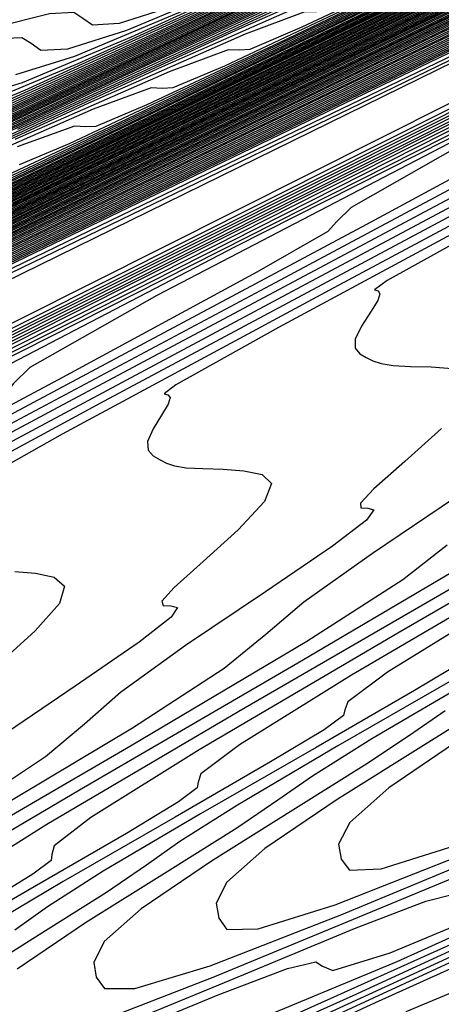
# Model space of a CAD drawing. Extents: x 3249832 to 3255657, y 13789405 to 13793316.
# Tile 113 of 256: x 3255328 to 3255333, y 13790151 to 13790163. Entities that reach past the tile are written whole.
import ezdxf

# ---------------------------------------------------------------- set-up
doc = ezdxf.new("R2010")
doc.units = 0
doc.header["$LTSCALE"] = 100
doc.header["$MEASUREMENT"] = 0
for name, color, linetype in [('GRATIO_CON', 10, 'CONTINUOUS'), ('GRATIO_ICON', 7, 'CONTINUOUS'), ('TARGETS_EAST', 7, 'CONTINUOUS')]:
    doc.layers.add(name, color=color, linetype=linetype)

# ---------------------------------------------------------------- blocks, each defined once
blk = doc.blocks.new('Gratio_032316_contours')
at = {"layer": 'GRATIO_CON', "color": 5, "linetype": 'Continuous', "flags": 128}
for points in [[(3255363.363, 13790177.274), (3255362.851, 13790177.024), (3255359.264, 13790175.292), (3255349.529, 13790170.596), (3255332.074, 13790162.182), (3255311.346, 13790152.19), (3255293.297, 13790143.489)], [(3255363.353, 13790177.294), (3255362.865, 13790177.054), (3255359.442, 13790175.4), (3255350.15, 13790170.918), (3255333.493, 13790162.888), (3255313.732, 13790153.362), (3255296.567, 13790145.088)], [(3255363.344, 13790177.314), (3255362.879, 13790177.085), (3255359.62, 13790175.509), (3255350.771, 13790171.241), (3255334.898, 13790163.588), (3255316.001, 13790154.478), (3255299.443, 13790146.496)], [(3255363.335, 13790177.334), (3255362.894, 13790177.115), (3255359.797, 13790175.618), (3255351.392, 13790171.563), (3255336.302, 13790164.287), (3255318.271, 13790155.595), (3255302.318, 13790147.904)], [(3255363.317, 13790177.374), (3255362.922, 13790177.176), (3255360.153, 13790175.835), (3255352.634, 13790172.207), (3255339.112, 13790165.686), (3255322.809, 13790157.827), (3255308.07, 13790150.721), (3255298.2, 13790145.961)], [(3255363.308, 13790177.394), (3255362.936, 13790177.207), (3255360.331, 13790175.944), (3255353.256, 13790172.529), (3255340.516, 13790166.386), (3255325.078, 13790158.943), (3255310.946, 13790152.129), (3255301.177, 13790147.418)], [(3255363.299, 13790177.413), (3255362.951, 13790177.237), (3255360.508, 13790176.052), (3255353.877, 13790172.851), (3255341.921, 13790167.085), (3255327.347, 13790160.059), (3255313.821, 13790153.537), (3255304.154, 13790148.874)], [(3255363.29, 13790177.429), (3255362.965, 13790177.265), (3255360.686, 13790176.16), (3255354.498, 13790173.172), (3255343.326, 13790167.784), (3255329.617, 13790161.175), (3255316.697, 13790154.945), (3255307.131, 13790150.331), (3255300.429, 13790147.096)], [(3255363.273, 13790177.462), (3255362.995, 13790177.322), (3255361.042, 13790176.375), (3255355.74, 13790173.815), (3255346.135, 13790169.183), (3255334.155, 13790163.407), (3255322.449, 13790157.762), (3255313.085, 13790153.244), (3255305.814, 13790149.734), (3255299.807, 13790146.831)], [(3255363.264, 13790177.479), (3255363.009, 13790177.35), (3255361.22, 13790176.482), (3255356.361, 13790174.137), (3255347.54, 13790169.882), (3255336.424, 13790164.523), (3255325.324, 13790159.17), (3255316.079, 13790154.709), (3255308.645, 13790151.12), (3255302.508, 13790148.154)], [(3255363.256, 13790177.495), (3255363.024, 13790177.378), (3255361.398, 13790176.59), (3255356.983, 13790174.458), (3255348.945, 13790170.582), (3255338.694, 13790165.639), (3255328.2, 13790160.578), (3255319.057, 13790156.167), (3255311.348, 13790152.444), (3255304.777, 13790149.269)], [(3255363.247, 13790177.512), (3255363.039, 13790177.407), (3255361.576, 13790176.697), (3255357.604, 13790174.78), (3255350.349, 13790171.281), (3255340.963, 13790166.755), (3255331.076, 13790161.986), (3255322.036, 13790157.624), (3255314.051, 13790153.768), (3255307.046, 13790150.384), (3255300.985, 13790147.453)], [(3255363.23, 13790177.545), (3255363.068, 13790177.463), (3255361.932, 13790176.912), (3255358.846, 13790175.422), (3255353.159, 13790172.68), (3255345.501, 13790168.987), (3255336.827, 13790164.803), (3255327.992, 13790160.538), (3255319.457, 13790156.416), (3255311.585, 13790152.613), (3255304.709, 13790149.288)], [(3255363.221, 13790177.562), (3255363.083, 13790177.491), (3255362.11, 13790177.02), (3255359.468, 13790175.744), (3255354.564, 13790173.379), (3255347.771, 13790170.103), (3255339.703, 13790166.211), (3255330.97, 13790161.996), (3255322.16, 13790157.741), (3255313.855, 13790153.727), (3255306.57, 13790150.206), (3255300.559, 13790147.298)], [(3255363.213, 13790177.578), (3255363.097, 13790177.52), (3255362.288, 13790177.127), (3255360.089, 13790176.065), (3255355.968, 13790174.078), (3255350.04, 13790171.219), (3255342.579, 13790167.619), (3255333.949, 13790163.453), (3255324.863, 13790159.065), (3255316.124, 13790154.842), (3255308.432, 13790151.123), (3255302.084, 13790148.053)], [(3255363.204, 13790177.595), (3255363.112, 13790177.548), (3255362.465, 13790177.234), (3255360.71, 13790176.387), (3255357.373, 13790174.777), (3255352.309, 13790172.335), (3255345.455, 13790169.027), (3255336.927, 13790164.91), (3255327.566, 13790160.389), (3255318.394, 13790155.956), (3255310.294, 13790152.041), (3255303.61, 13790148.807)], [(3255363.187, 13790177.628), (3255363.141, 13790177.605), (3255362.821, 13790177.449), (3255361.952, 13790177.03), (3255360.182, 13790176.176), (3255356.848, 13790174.567), (3255351.206, 13790171.844), (3255342.883, 13790167.825), (3255332.972, 13790163.037), (3255322.932, 13790158.186), (3255314.018, 13790153.875), (3255306.66, 13790150.317), (3255301.087, 13790147.621)], [(3255363.178, 13790177.644), (3255363.156, 13790177.633), (3255362.999, 13790177.557), (3255362.574, 13790177.351), (3255361.587, 13790176.875), (3255359.117, 13790175.683), (3255354.082, 13790173.252), (3255345.862, 13790169.282), (3255335.675, 13790164.361), (3255325.202, 13790159.3), (3255315.879, 13790154.793), (3255308.186, 13790151.072), (3255302.358, 13790148.252)], [(3255363.17, 13790177.661), (3255350.624, 13790171.601), (3255338.556, 13790165.771), (3255327.446, 13790160.402), (3255317.734, 13790155.707), (3255309.71, 13790151.826), (3255303.628, 13790148.884)], [(3255363.162, 13790177.676), (3255351.325, 13790171.958), (3255339.846, 13790166.413), (3255329.086, 13790161.213), (3255319.409, 13790156.534), (3255311.212, 13790152.57), (3255304.899, 13790149.515)], [(3255363.147, 13790177.706), (3255352.727, 13790172.672), (3255342.426, 13790167.696), (3255332.365, 13790162.834), (3255322.759, 13790158.189), (3255314.216, 13790154.057), (3255307.44, 13790150.778), (3255302.914, 13790148.59)], [(3255363.14, 13790177.72), (3255353.428, 13790173.03), (3255343.717, 13790168.338), (3255334.005, 13790163.644), (3255324.435, 13790159.016), (3255315.718, 13790154.8), (3255308.71, 13790151.41), (3255304.017, 13790149.14)], [(3255363.132, 13790177.735), (3255354.129, 13790173.387), (3255345.007, 13790168.979), (3255335.644, 13790164.454), (3255326.11, 13790159.844), (3255317.22, 13790155.544), (3255309.981, 13790152.041), (3255305.119, 13790149.69)], [(3255363.125, 13790177.75), (3255354.83, 13790173.744), (3255346.297, 13790169.621), (3255337.284, 13790165.265), (3255327.785, 13790160.671), (3255318.723, 13790156.287), (3255311.252, 13790152.673), (3255306.221, 13790150.24), (3255303.255, 13790148.813)], [(3255363.11, 13790177.78), (3255356.233, 13790174.459), (3255348.877, 13790170.904), (3255340.563, 13790166.885), (3255331.135, 13790162.326), (3255321.727, 13790157.774), (3255313.793, 13790153.936), (3255308.425, 13790151.34), (3255305.262, 13790149.818)], [(3255363.102, 13790177.795), (3255356.934, 13790174.816), (3255350.167, 13790171.546), (3255342.203, 13790167.696), (3255332.811, 13790163.153), (3255323.229, 13790158.518), (3255315.063, 13790154.567), (3255309.528, 13790151.89), (3255306.265, 13790150.32), (3255304.527, 13790149.499)], [(3255363.095, 13790177.81), (3255357.635, 13790175.173), (3255351.457, 13790172.188), (3255343.842, 13790168.506), (3255334.486, 13790163.98), (3255324.731, 13790159.261), (3255316.334, 13790155.199), (3255310.63, 13790152.44), (3255307.269, 13790150.822), (3255305.479, 13790149.975)], [(3255363.087, 13790177.825), (3255358.336, 13790175.53), (3255352.747, 13790172.829), (3255345.482, 13790169.317), (3255336.161, 13790164.808), (3255326.233, 13790160.005), (3255317.604, 13790155.83), (3255311.732, 13790152.99), (3255308.272, 13790151.324), (3255306.43, 13790150.452), (3255305.499, 13790150.038)], [(3255363.072, 13790177.855), (3255359.738, 13790176.245), (3255355.327, 13790174.112), (3255348.761, 13790170.937), (3255339.511, 13790166.463), (3255329.237, 13790161.492), (3255320.146, 13790157.093), (3255313.936, 13790154.091), (3255310.278, 13790152.328), (3255308.333, 13790151.406), (3255307.352, 13790150.966), (3255306.95, 13790150.831), (3255306.836, 13790150.865), (3255306.709, 13790150.924), (3255306.252, 13790150.835), (3255305.142, 13790150.414)], [(3255363.065, 13790177.87), (3255360.439, 13790176.602), (3255356.617, 13790174.754), (3255350.401, 13790171.748), (3255341.186, 13790167.29), (3255330.739, 13790162.235), (3255321.416, 13790157.725), (3255315.039, 13790154.641), (3255311.282, 13790152.83), (3255309.284, 13790151.882), (3255308.278, 13790151.43), (3255307.868, 13790151.29), (3255307.753, 13790151.322), (3255307.626, 13790151.379), (3255307.16, 13790151.283), (3255306.021, 13790150.847), (3255304.033, 13790149.966)], [(3255363.057, 13790177.885), (3255361.141, 13790176.959), (3255357.907, 13790175.396), (3255352.04, 13790172.558), (3255342.862, 13790168.117), (3255332.241, 13790162.979), (3255322.687, 13790158.356), (3255316.141, 13790155.191), (3255312.285, 13790153.332), (3255310.236, 13790152.359), (3255309.205, 13790151.895), (3255308.786, 13790151.749), (3255308.671, 13790151.78), (3255308.544, 13790151.835), (3255308.068, 13790151.732), (3255306.901, 13790151.281), (3255304.861, 13790150.374)], [(3255363.05, 13790177.9), (3255361.842, 13790177.316), (3255359.197, 13790176.037), (3255353.68, 13790173.368), (3255344.537, 13790168.945), (3255333.743, 13790163.722), (3255323.957, 13790158.988), (3255317.243, 13790155.741), (3255313.288, 13790153.835), (3255311.187, 13790152.836), (3255310.131, 13790152.359), (3255309.704, 13790152.208), (3255309.589, 13790152.237), (3255309.461, 13790152.29), (3255308.975, 13790152.181), (3255307.781, 13790151.715), (3255305.689, 13790150.783), (3255303.162, 13790149.613)], [(3255363.036, 13790177.929), (3255349.137, 13790171.204), (3255336.466, 13790165.073), (3255326.254, 13790160.133), (3255319.375, 13790156.806), (3255315.286, 13790154.834), (3255313.09, 13790153.789), (3255311.984, 13790153.287), (3255311.54, 13790153.126), (3255311.424, 13790153.152), (3255311.296, 13790153.201), (3255310.791, 13790153.078), (3255309.54, 13790152.583), (3255307.345, 13790151.6), (3255304.691, 13790150.369)], [(3255363.029, 13790177.943), (3255349.501, 13790171.397), (3255337.152, 13790165.422), (3255327.161, 13790160.588), (3255320.369, 13790157.304), (3255316.276, 13790155.33), (3255314.042, 13790154.266), (3255312.911, 13790153.751), (3255312.458, 13790153.585), (3255312.342, 13790153.609), (3255312.213, 13790153.656), (3255311.699, 13790153.527), (3255310.42, 13790153.016), (3255308.173, 13790152.008), (3255305.456, 13790150.748)], [(3255363.023, 13790177.957), (3255349.866, 13790171.591), (3255337.838, 13790165.771), (3255328.067, 13790161.043), (3255321.364, 13790157.801), (3255317.266, 13790155.826), (3255314.993, 13790154.743), (3255313.837, 13790154.215), (3255313.376, 13790154.044), (3255313.26, 13790154.067), (3255313.13, 13790154.111), (3255312.607, 13790153.976), (3255311.3, 13790153.45), (3255309.001, 13790152.417), (3255306.22, 13790151.126), (3255303.649, 13790149.92)], [(3255363.016, 13790177.971), (3255362.776, 13790177.854), (3255361.095, 13790177.041), (3255356.533, 13790174.833), (3255348.31, 13790170.854), (3255338.284, 13790166.003), (3255328.974, 13790161.498), (3255322.358, 13790158.299), (3255318.256, 13790156.321), (3255315.945, 13790155.22), (3255314.764, 13790154.679), (3255314.294, 13790154.503), (3255314.177, 13790154.524), (3255314.048, 13790154.567), (3255313.514, 13790154.424), (3255312.179, 13790153.884), (3255309.829, 13790152.825), (3255306.985, 13790151.504), (3255304.354, 13790150.27)], [(3255363.004, 13790177.999), (3255362.777, 13790177.889), (3255361.195, 13790177.123), (3255356.9, 13790175.044), (3255349.152, 13790171.295), (3255339.67, 13790166.707), (3255330.787, 13790162.409), (3255324.347, 13790159.295), (3255320.235, 13790157.312), (3255317.847, 13790156.173), (3255316.617, 13790155.607), (3255316.13, 13790155.421), (3255316.013, 13790155.439), (3255315.883, 13790155.477), (3255315.33, 13790155.322), (3255313.939, 13790154.752), (3255311.485, 13790153.642), (3255308.514, 13790152.261), (3255305.766, 13790150.971), (3255303.816, 13790150.063)], [(3255362.997, 13790178.013), (3255362.778, 13790177.906), (3255361.244, 13790177.163), (3255357.083, 13790175.149), (3255349.573, 13790171.515), (3255340.363, 13790167.059), (3255331.693, 13790162.864), (3255325.341, 13790159.793), (3255321.225, 13790157.808), (3255318.799, 13790156.65), (3255317.543, 13790156.072), (3255317.048, 13790155.88), (3255316.93, 13790155.896), (3255316.8, 13790155.932), (3255316.238, 13790155.771), (3255314.818, 13790155.185), (3255312.313, 13790154.051), (3255309.279, 13790152.639), (3255306.471, 13790151.322), (3255304.48, 13790150.394)], [(3255362.991, 13790178.027), (3255362.778, 13790177.923), (3255361.294, 13790177.204), (3255357.267, 13790175.255), (3255349.994, 13790171.736), (3255341.055, 13790167.411), (3255332.599, 13790163.32), (3255326.335, 13790160.291), (3255322.215, 13790158.303), (3255319.75, 13790157.126), (3255318.47, 13790156.536), (3255317.966, 13790156.339), (3255317.848, 13790156.354), (3255317.717, 13790156.388), (3255317.146, 13790156.219), (3255315.698, 13790155.619), (3255313.141, 13790154.459), (3255310.043, 13790153.017), (3255307.177, 13790151.672), (3255305.144, 13790150.725)], [(3255362.984, 13790178.041), (3255362.779, 13790177.94), (3255361.344, 13790177.245), (3255357.45, 13790175.36), (3255350.415, 13790171.956), (3255341.748, 13790167.763), (3255333.506, 13790163.775), (3255327.33, 13790160.788), (3255323.205, 13790158.799), (3255320.702, 13790157.603), (3255319.396, 13790157), (3255318.884, 13790156.798), (3255318.766, 13790156.811), (3255318.635, 13790156.843), (3255318.053, 13790156.668), (3255316.578, 13790156.053), (3255313.969, 13790154.868), (3255310.808, 13790153.396), (3255307.883, 13790152.023), (3255305.808, 13790151.056), (3255304.509, 13790150.488)], [(3255362.971, 13790178.069), (3255362.78, 13790177.975), (3255361.443, 13790177.327), (3255357.817, 13790175.571), (3255351.257, 13790172.397), (3255343.134, 13790168.467), (3255335.319, 13790164.686), (3255329.318, 13790161.784), (3255325.184, 13790159.79), (3255322.605, 13790158.557), (3255321.249, 13790157.928), (3255320.72, 13790157.716), (3255320.601, 13790157.726), (3255320.469, 13790157.754), (3255319.869, 13790157.565), (3255318.337, 13790156.921), (3255315.625, 13790155.685), (3255312.337, 13790154.152), (3255309.294, 13790152.724), (3255307.135, 13790151.718), (3255305.786, 13790151.126), (3255304.991, 13790150.854)], [(3255362.965, 13790178.083), (3255362.78, 13790177.992), (3255361.493, 13790177.368), (3255358, 13790175.677), (3255351.678, 13790172.617), (3255343.827, 13790168.819), (3255336.225, 13790165.141), (3255330.313, 13790162.282), (3255326.174, 13790160.286), (3255323.556, 13790159.033), (3255322.176, 13790158.392), (3255321.638, 13790158.176), (3255321.519, 13790158.184), (3255321.387, 13790158.209), (3255320.777, 13790158.014), (3255319.217, 13790157.354), (3255316.453, 13790156.093), (3255313.102, 13790154.531), (3255309.999, 13790153.074), (3255307.799, 13790152.049), (3255306.424, 13790151.444), (3255305.616, 13790151.166), (3255305.141, 13790151.12)], [(3255362.958, 13790178.097), (3255362.781, 13790178.009), (3255361.543, 13790177.409), (3255358.183, 13790175.782), (3255352.099, 13790172.838), (3255344.52, 13790169.17), (3255337.132, 13790165.596), (3255331.307, 13790162.78), (3255327.164, 13790160.781), (3255324.508, 13790159.51), (3255323.102, 13790158.856), (3255322.556, 13790158.635), (3255322.437, 13790158.641), (3255322.304, 13790158.664), (3255321.684, 13790158.463), (3255320.096, 13790157.788), (3255317.281, 13790156.502), (3255313.866, 13790154.909), (3255310.705, 13790153.425), (3255308.463, 13790152.38), (3255307.063, 13790151.763), (3255306.24, 13790151.477), (3255305.76, 13790151.427), (3255305.491, 13790151.522)], [(3255362.952, 13790178.111), (3255362.781, 13790178.026), (3255361.592, 13790177.45), (3255358.366, 13790175.888), (3255352.52, 13790173.058), (3255345.213, 13790169.522), (3255338.038, 13790166.051), (3255332.301, 13790163.278), (3255328.154, 13790161.277), (3255325.459, 13790159.987)], [(3255362.939, 13790178.138), (3255362.783, 13790178.061), (3255361.692, 13790177.531), (3255358.733, 13790176.098), (3255353.362, 13790173.499), (3255346.599, 13790170.226), (3255339.851, 13790166.962), (3255334.29, 13790164.273), (3255330.134, 13790162.268), (3255327.362, 13790160.94)], [(3255362.933, 13790178.152), (3255362.783, 13790178.078), (3255361.742, 13790177.572), (3255358.916, 13790176.204), (3255353.783, 13790173.72), (3255347.292, 13790170.578), (3255340.757, 13790167.417), (3255335.284, 13790164.771), (3255331.123, 13790162.764), (3255328.313, 13790161.417), (3255326.809, 13790160.713)], [(3255362.926, 13790178.166), (3255362.784, 13790178.095), (3255361.791, 13790177.613), (3255359.1, 13790176.309), (3255354.204, 13790173.94), (3255347.984, 13790170.93), (3255341.664, 13790167.873), (3255336.278, 13790165.269), (3255332.113, 13790163.259), (3255329.265, 13790161.894), (3255327.735, 13790161.177)], [(3255362.92, 13790178.18), (3255362.784, 13790178.112), (3255361.841, 13790177.654), (3255359.283, 13790176.415), (3255354.626, 13790174.16), (3255348.677, 13790171.282), (3255342.57, 13790168.328), (3255337.273, 13790165.767), (3255333.103, 13790163.755), (3255330.216, 13790162.371), (3255328.662, 13790161.641), (3255328.064, 13790161.389)], [(3255362.906, 13790178.206), (3255362.785, 13790178.146), (3255361.94, 13790177.735), (3255359.649, 13790176.625), (3255355.468, 13790174.601), (3255350.063, 13790171.986), (3255344.383, 13790169.239), (3255339.261, 13790166.762), (3255335.083, 13790164.746), (3255332.119, 13790163.324), (3255330.515, 13790162.569), (3255329.9, 13790162.307), (3255329.778, 13790162.3), (3255329.643, 13790162.307), (3255328.947, 13790162.053), (3255327.134, 13790161.258)], [(3255362.9, 13790178.219), (3255362.785, 13790178.162), (3255361.99, 13790177.776), (3255359.833, 13790176.731), (3255355.889, 13790174.822), (3255350.756, 13790172.338), (3255345.289, 13790169.694), (3255340.256, 13790167.26), (3255336.073, 13790165.242), (3255333.071, 13790163.801), (3255331.441, 13790163.033), (3255330.818, 13790162.766), (3255330.696, 13790162.758), (3255330.56, 13790162.762), (3255329.855, 13790162.501), (3255328.014, 13790161.692)], [(3255362.893, 13790178.232), (3255362.785, 13790178.179), (3255362.039, 13790177.816), (3255360.016, 13790176.836), (3255356.31, 13790175.042), (3255351.449, 13790172.69), (3255346.196, 13790170.149), (3255341.25, 13790167.758), (3255337.062, 13790165.737), (3255334.022, 13790164.278), (3255332.368, 13790163.497), (3255331.736, 13790163.225), (3255331.614, 13790163.215), (3255331.478, 13790163.217), (3255330.762, 13790162.95), (3255328.893, 13790162.126), (3255325.56, 13790160.587)], [(3255362.886, 13790178.246), (3255362.786, 13790178.195), (3255362.089, 13790177.857), (3255360.199, 13790176.941), (3255356.731, 13790175.262), (3255352.142, 13790173.042), (3255347.102, 13790170.604), (3255342.244, 13790168.256), (3255338.052, 13790166.233), (3255334.974, 13790164.754), (3255333.294, 13790163.962), (3255332.654, 13790163.684), (3255332.532, 13790163.673), (3255332.395, 13790163.673), (3255331.67, 13790163.399), (3255329.773, 13790162.56), (3255326.388, 13790160.995)], [(3255362.872, 13790178.272), (3255362.786, 13790178.229), (3255362.188, 13790177.938), (3255360.566, 13790177.152), (3255357.573, 13790175.703), (3255353.528, 13790173.746), (3255348.915, 13790171.515), (3255344.233, 13790169.252), (3255340.032, 13790167.224), (3255336.877, 13790165.708), (3255335.147, 13790164.89), (3255334.49, 13790164.602), (3255334.367, 13790164.588), (3255334.23, 13790164.583), (3255333.486, 13790164.296), (3255331.532, 13790163.427), (3255328.044, 13790161.812)], [(3255362.866, 13790178.285), (3255362.787, 13790178.245), (3255362.238, 13790177.978), (3255360.749, 13790177.257), (3255357.994, 13790175.924), (3255354.221, 13790174.098), (3255349.822, 13790171.97), (3255345.227, 13790169.749), (3255341.022, 13790167.72), (3255337.828, 13790166.185), (3255336.074, 13790165.354), (3255335.408, 13790165.061), (3255335.285, 13790165.045), (3255335.147, 13790165.038), (3255334.394, 13790164.745), (3255332.412, 13790163.861), (3255328.872, 13790162.221), (3255324.57, 13790160.205)], [(3255362.859, 13790178.298), (3255362.787, 13790178.262), (3255362.287, 13790178.019), (3255360.932, 13790177.362), (3255358.415, 13790176.144), (3255354.913, 13790174.45), (3255350.728, 13790172.426), (3255346.222, 13790170.247), (3255342.012, 13790168.215), (3255338.779, 13790166.661), (3255337, 13790165.818), (3255336.326, 13790165.52), (3255336.202, 13790165.502), (3255336.064, 13790165.494), (3255335.301, 13790165.194), (3255333.292, 13790164.295), (3255329.7, 13790162.629), (3255325.335, 13790160.583)], [(3255362.852, 13790178.311), (3255362.787, 13790178.278), (3255362.337, 13790178.059), (3255361.115, 13790177.468), (3255358.836, 13790176.364), (3255355.606, 13790174.802), (3255351.634, 13790172.881), (3255347.216, 13790170.745), (3255343.001, 13790168.711), (3255339.731, 13790167.138), (3255337.927, 13790166.282), (3255337.244, 13790165.979), (3255337.12, 13790165.96), (3255336.982, 13790165.949), (3255336.209, 13790165.642), (3255334.172, 13790164.729), (3255330.528, 13790163.038), (3255326.099, 13790160.961)], [(3255362.838, 13790178.337), (3255362.788, 13790178.312), (3255362.436, 13790178.141), (3255361.482, 13790177.678), (3255359.678, 13790176.805), (3255356.992, 13790175.506), (3255353.447, 13790173.792), (3255349.204, 13790171.741), (3255344.981, 13790169.702), (3255341.634, 13790168.092), (3255339.78, 13790167.21), (3255339.08, 13790166.897), (3255338.956, 13790166.875), (3255338.816, 13790166.86), (3255338.025, 13790166.54), (3255335.931, 13790165.596), (3255332.184, 13790163.855), (3255327.629, 13790161.718)], [(3255362.832, 13790178.35), (3255362.788, 13790178.328), (3255362.486, 13790178.181), (3255361.665, 13790177.784), (3255360.099, 13790177.025), (3255357.685, 13790175.858), (3255354.354, 13790174.247), (3255350.199, 13790172.239), (3255345.971, 13790170.198), (3255342.585, 13790168.568), (3255340.706, 13790167.674), (3255339.998, 13790167.356), (3255339.873, 13790167.332), (3255339.734, 13790167.315), (3255338.932, 13790166.989), (3255336.811, 13790166.03), (3255333.012, 13790164.263), (3255328.393, 13790162.096), (3255324.112, 13790160.085)], [(3255362.825, 13790178.363), (3255362.788, 13790178.345), (3255362.535, 13790178.222), (3255361.848, 13790177.889), (3255360.52, 13790177.246), (3255358.378, 13790176.21), (3255355.26, 13790174.702), (3255351.193, 13790172.736), (3255346.961, 13790170.693), (3255343.537, 13790169.045), (3255341.633, 13790168.139), (3255340.916, 13790167.815), (3255340.791, 13790167.79), (3255340.651, 13790167.77), (3255339.84, 13790167.437), (3255337.69, 13790166.464), (3255333.84, 13790164.672), (3255329.158, 13790162.475), (3255324.818, 13790160.435)], [(3255362.818, 13790178.376), (3255362.789, 13790178.361), (3255362.585, 13790178.262), (3255362.031, 13790177.994), (3255360.941, 13790177.466), (3255359.071, 13790176.562), (3255356.167, 13790175.157), (3255352.187, 13790173.234), (3255347.951, 13790171.189), (3255344.488, 13790169.522), (3255342.559, 13790168.603), (3255341.834, 13790168.274), (3255341.709, 13790168.247), (3255341.568, 13790168.226), (3255340.748, 13790167.886), (3255338.57, 13790166.898), (3255334.668, 13790165.08), (3255329.922, 13790162.853), (3255325.523, 13790160.786)], [(3255362.805, 13790178.402), (3255361.903, 13790177.966), (3255360.472, 13790177.273), (3255357.98, 13790176.068), (3255354.176, 13790174.23), (3255349.93, 13790172.18), (3255346.391, 13790170.475), (3255344.412, 13790169.531), (3255343.67, 13790169.192), (3255343.544, 13790169.162), (3255343.403, 13790169.136), (3255342.564, 13790168.784), (3255340.329, 13790167.765), (3255336.324, 13790165.897), (3255331.451, 13790163.609), (3255326.935, 13790161.487)], [(3255362.798, 13790178.415), (3255356.819, 13790175.525), (3255351.514, 13790172.963), (3255347.559, 13790171.057), (3255345.403, 13790170.026), (3255344.596, 13790169.655), (3255344.462, 13790169.619), (3255344.32, 13790169.591), (3255343.471, 13790169.232), (3255341.209, 13790168.199), (3255337.152, 13790166.306), (3255332.216, 13790163.988), (3255327.64, 13790161.837)], [(3255362.791, 13790178.428), (3255357.113, 13790175.684), (3255352.076, 13790173.251), (3255348.321, 13790171.442), (3255346.273, 13790170.463), (3255345.507, 13790170.111), (3255345.38, 13790170.077), (3255345.238, 13790170.047), (3255344.379, 13790169.681), (3255342.089, 13790168.633), (3255337.98, 13790166.714), (3255332.981, 13790164.366), (3255328.346, 13790162.188), (3255325.06, 13790160.653)], [(3255362.784, 13790178.442), (3255357.408, 13790175.844), (3255352.638, 13790173.54), (3255349.082, 13790171.827), (3255347.144, 13790170.9), (3255346.418, 13790170.566), (3255346.297, 13790170.534), (3255346.155, 13790170.502), (3255345.287, 13790170.13), (3255342.968, 13790169.067), (3255338.808, 13790167.123), (3255333.745, 13790164.744), (3255329.052, 13790162.539), (3255325.724, 13790160.984)], [(3255362.77, 13790178.47), (3255357.997, 13790176.163), (3255353.762, 13790174.118), (3255350.605, 13790172.596), (3255348.884, 13790171.774), (3255348.24, 13790171.477), (3255348.133, 13790171.449), (3255347.99, 13790171.413), (3255347.103, 13790171.027), (3255344.728, 13790169.934), (3255340.464, 13790167.94), (3255335.274, 13790165.501), (3255330.463, 13790163.24), (3255327.052, 13790161.646)], [(3255362.763, 13790178.484), (3255358.292, 13790176.323), (3255354.324, 13790174.407), (3255351.367, 13790172.981), (3255349.754, 13790172.211), (3255349.151, 13790171.933), (3255349.05, 13790171.906), (3255348.907, 13790171.868), (3255348.01, 13790171.476), (3255345.608, 13790170.368), (3255341.292, 13790168.348), (3255336.039, 13790165.879), (3255331.169, 13790163.59), (3255327.716, 13790161.977)], [(3255362.756, 13790178.498), (3255358.586, 13790176.482), (3255354.887, 13790174.696), (3255352.128, 13790173.366), (3255350.625, 13790172.648), (3255350.062, 13790172.389), (3255349.968, 13790172.364), (3255349.825, 13790172.323), (3255348.918, 13790171.925), (3255346.487, 13790170.802), (3255342.12, 13790168.757), (3255336.804, 13790166.258), (3255331.874, 13790163.941), (3255328.38, 13790162.308), (3255326.212, 13790161.322)], [(3255362.749, 13790178.512), (3255358.881, 13790176.642), (3255355.449, 13790174.984), (3255352.89, 13790173.751), (3255351.495, 13790173.084), (3255350.972, 13790172.844), (3255350.886, 13790172.821), (3255350.742, 13790172.779), (3255349.826, 13790172.373), (3255347.367, 13790171.236), (3255342.948, 13790169.165), (3255337.568, 13790166.636), (3255332.58, 13790164.291), (3255329.044, 13790162.638), (3255326.851, 13790161.641)], [(3255362.735, 13790178.539), (3255359.47, 13790176.961), (3255356.573, 13790175.562), (3255354.413, 13790174.521), (3255353.235, 13790173.958), (3255352.794, 13790173.756), (3255352.721, 13790173.736), (3255352.577, 13790173.689), (3255351.641, 13790173.271), (3255349.126, 13790172.103), (3255344.604, 13790169.982), (3255339.097, 13790167.392), (3255333.991, 13790164.992), (3255330.371, 13790163.3), (3255328.127, 13790162.278), (3255326.85, 13790161.748)], [(3255362.728, 13790178.553), (3255359.764, 13790177.121), (3255357.135, 13790175.851), (3255355.174, 13790174.906), (3255354.106, 13790174.395), (3255353.705, 13790174.211), (3255353.639, 13790174.194), (3255353.494, 13790174.144), (3255352.549, 13790173.719), (3255350.006, 13790172.537), (3255345.432, 13790170.391), (3255339.862, 13790167.771), (3255334.697, 13790165.343), (3255331.035, 13790163.631), (3255328.766, 13790162.597), (3255327.474, 13790162.059)], [(3255362.721, 13790178.567), (3255360.059, 13790177.28), (3255357.697, 13790176.14), (3255355.936, 13790175.291), (3255354.976, 13790174.832), (3255354.616, 13790174.667), (3255354.557, 13790174.651), (3255354.411, 13790174.6), (3255353.457, 13790174.168), (3255350.886, 13790172.971), (3255346.26, 13790170.799), (3255340.626, 13790168.149), (3255335.402, 13790165.693), (3255331.699, 13790163.962), (3255329.404, 13790162.915), (3255328.099, 13790162.37), (3255327.404, 13790162.156)], [(3255362.714, 13790178.581), (3255360.354, 13790177.44), (3255358.259, 13790176.428), (3255356.697, 13790175.676), (3255355.846, 13790175.269), (3255355.527, 13790175.122), (3255355.474, 13790175.108), (3255355.329, 13790175.055), (3255354.365, 13790174.617), (3255351.765, 13790173.405), (3255347.088, 13790171.208), (3255341.391, 13790168.527), (3255336.108, 13790166.044), (3255332.363, 13790164.293), (3255330.042, 13790163.234), (3255328.724, 13790162.682), (3255328.022, 13790162.462)], [(3255362.701, 13790178.609), (3255360.943, 13790177.759), (3255359.383, 13790177.006), (3255358.22, 13790176.446), (3255357.586, 13790176.143), (3255357.349, 13790176.034), (3255357.31, 13790176.023), (3255357.163, 13790175.966), (3255356.18, 13790175.514), (3255353.525, 13790174.272), (3255348.744, 13790172.025), (3255342.92, 13790169.284), (3255337.519, 13790166.745), (3255333.691, 13790164.955), (3255331.319, 13790163.871), (3255329.973, 13790163.304), (3255329.259, 13790163.076), (3255328.942, 13790163.058), (3255328.826, 13790163.137), (3255328.716, 13790163.206), (3255328.427, 13790163.192), (3255327.773, 13790163.03)]]:
    blk.add_lwpolyline(points, dxfattribs=at)
at = {"layer": 'GRATIO_CON', "color": 1, "linetype": 'Continuous', "flags": 128}
for points in [[(3255363.381, 13790177.235), (3255362.842, 13790176.972), (3255359.065, 13790175.149), (3255348.812, 13790170.206), (3255330.451, 13790161.348), (3255308.769, 13790150.852), (3255290.158, 13790141.759), (3255279.433, 13790136.371), (3255275.102, 13790134.023), (3255274.094, 13790133.31), (3255273.835, 13790133.05), (3255273.74, 13790132.954), (3255273.718, 13790132.955), (3255273.697, 13790132.995), (3255273.671, 13790133.044), (3255273.653, 13790133.078), (3255273.635, 13790133.073), (3255273.533, 13790132.998), (3255273.243, 13790132.82), (3255272.698, 13790132.517), (3255271.975, 13790132.107), (3255271.185, 13790131.618)], [(3255363.39, 13790177.215), (3255362.977, 13790177.014), (3255360.085, 13790175.618), (3255352.233, 13790171.832), (3255338.17, 13790165.046), (3255321.547, 13790156.991), (3255307.247, 13790149.982), (3255298.947, 13790145.773)], [(3255363.399, 13790177.195), (3255363.113, 13790177.055), (3255361.105, 13790176.086), (3255355.654, 13790173.458), (3255345.891, 13790168.748), (3255334.352, 13790163.156), (3255324.425, 13790158.29), (3255318.664, 13790155.369), (3255316.292, 13790154.05), (3255315.701, 13790153.606), (3255315.328, 13790153.314), (3255313.81, 13790152.494), (3255309.827, 13790150.472), (3255302.705, 13790146.892)], [(3255363.408, 13790177.175), (3255363.248, 13790177.097), (3255362.125, 13790176.555), (3255359.075, 13790175.085), (3255353.613, 13790172.449), (3255347.158, 13790169.321), (3255341.603, 13790166.599), (3255338.38, 13790164.964), (3255337.053, 13790164.226), (3255336.722, 13790163.978), (3255336.315, 13790163.715), (3255334.074, 13790162.561), (3255328.068, 13790159.542), (3255317.323, 13790154.159), (3255304.687, 13790147.805)], [(3255363.428, 13790177.134), (3255362.995, 13790176.916), (3255359.957, 13790175.397), (3255351.712, 13790171.276), (3255336.957, 13790163.899), (3255319.605, 13790155.196), (3255304.871, 13790147.742)], [(3255363.44, 13790177.111), (3255363.031, 13790176.904), (3255360.16, 13790175.467), (3255352.367, 13790171.571), (3255338.421, 13790164.598), (3255322.02, 13790156.371), (3255308.093, 13790149.326), (3255300.336, 13790145.294)], [(3255363.452, 13790177.089), (3255363.067, 13790176.892), (3255360.363, 13790175.537), (3255353.022, 13790171.866), (3255339.884, 13790165.296), (3255324.434, 13790157.546), (3255311.315, 13790150.909), (3255304.008, 13790147.111)], [(3255363.463, 13790177.067), (3255363.103, 13790176.88), (3255360.566, 13790175.607), (3255353.677, 13790172.16), (3255341.348, 13790165.994), (3255326.849, 13790158.721), (3255314.537, 13790152.493), (3255307.679, 13790148.928), (3255305.182, 13790147.512)], [(3255363.487, 13790177.022), (3255363.174, 13790176.856), (3255360.971, 13790175.746), (3255354.986, 13790172.75), (3255344.275, 13790167.391), (3255331.678, 13790161.071), (3255320.98, 13790155.66), (3255315.022, 13790152.563), (3255312.852, 13790151.332), (3255312.572, 13790151.056), (3255312.518, 13790150.93), (3255311.967, 13790150.577), (3255310.431, 13790149.726), (3255307.667, 13790148.239), (3255304.416, 13790146.496)], [(3255363.498, 13790176.999), (3255363.21, 13790176.844), (3255361.174, 13790175.816), (3255355.641, 13790173.044), (3255345.739, 13790168.089), (3255334.092, 13790162.246), (3255324.202, 13790157.243), (3255318.694, 13790154.38), (3255316.687, 13790153.242), (3255316.428, 13790152.987), (3255316.364, 13790152.863), (3255315.755, 13790152.483), (3255314.061, 13790151.551), (3255311.017, 13790149.916), (3255307.437, 13790147.999), (3255304.407, 13790146.365)], [(3255363.51, 13790176.977), (3255363.246, 13790176.832), (3255361.377, 13790175.886), (3255356.296, 13790173.339), (3255347.202, 13790168.788), (3255336.507, 13790163.421), (3255327.424, 13790158.826), (3255322.365, 13790156.197), (3255320.523, 13790155.152), (3255320.285, 13790154.918), (3255320.211, 13790154.796), (3255319.542, 13790154.389), (3255317.691, 13790153.376), (3255314.367, 13790151.594), (3255310.459, 13790149.503), (3255307.148, 13790147.721), (3255305.325, 13790146.711)], [(3255363.522, 13790176.955), (3255363.282, 13790176.82), (3255361.58, 13790175.956), (3255356.951, 13790173.634), (3255348.666, 13790169.486), (3255338.921, 13790164.596), (3255330.646, 13790160.41), (3255326.037, 13790158.014), (3255324.358, 13790157.062), (3255324.141, 13790156.849), (3255324.057, 13790156.728), (3255323.329, 13790156.295), (3255321.322, 13790155.201), (3255317.718, 13790153.272), (3255313.48, 13790151.007)], [(3255363.545, 13790176.91), (3255363.354, 13790176.796), (3255361.986, 13790176.096), (3255358.261, 13790174.223), (3255351.593, 13790170.883), (3255343.75, 13790166.946), (3255337.09, 13790163.577), (3255333.38, 13790161.648), (3255332.029, 13790160.882), (3255331.854, 13790160.71), (3255331.749, 13790160.594), (3255330.903, 13790160.107), (3255328.582, 13790158.852), (3255324.419, 13790156.627), (3255319.523, 13790154.014), (3255315.373, 13790151.788), (3255313.077, 13790150.532)], [(3255363.559, 13790176.881), (3255363.391, 13790176.78), (3255362.189, 13790176.163), (3255358.917, 13790174.517), (3255353.057, 13790171.581), (3255346.165, 13790168.121), (3255340.311, 13790165.16), (3255337.051, 13790163.466), (3255335.864, 13790162.792), (3255335.711, 13790162.641), (3255335.595, 13790162.526), (3255334.69, 13790162.013), (3255332.212, 13790160.677), (3255327.769, 13790158.305), (3255322.544, 13790155.518), (3255318.114, 13790153.144), (3255315.661, 13790151.806), (3255314.791, 13790151.299)], [(3255363.574, 13790176.848), (3255363.43, 13790176.761), (3255362.393, 13790176.229), (3255359.572, 13790174.81), (3255354.521, 13790172.279), (3255348.579, 13790169.296), (3255343.533, 13790166.744), (3255340.723, 13790165.283), (3255339.699, 13790164.702), (3255339.567, 13790164.572), (3255339.441, 13790164.459), (3255338.478, 13790163.918), (3255335.842, 13790162.502), (3255331.12, 13790159.983), (3255325.566, 13790157.021)], [(3255363.589, 13790176.815), (3255363.468, 13790176.741), (3255362.598, 13790176.295), (3255360.228, 13790175.102), (3255355.985, 13790172.976), (3255350.994, 13790170.471), (3255346.755, 13790168.327), (3255344.394, 13790167.1), (3255343.535, 13790166.612), (3255343.424, 13790166.503), (3255343.287, 13790166.392), (3255342.265, 13790165.824), (3255339.472, 13790164.327), (3255334.47, 13790161.66), (3255328.587, 13790158.525), (3255323.597, 13790155.856)], [(3255363.62, 13790176.748), (3255363.545, 13790176.703), (3255363.006, 13790176.426), (3255361.539, 13790175.688), (3255358.913, 13790174.372), (3255355.823, 13790172.821), (3255353.199, 13790171.494), (3255351.738, 13790170.734), (3255351.205, 13790170.432), (3255351.137, 13790170.365), (3255350.98, 13790170.257), (3255349.839, 13790169.636), (3255346.733, 13790167.977), (3255341.171, 13790165.016), (3255334.63, 13790161.532), (3255329.08, 13790158.567), (3255325.996, 13790156.901)], [(3255363.635, 13790176.715), (3255363.584, 13790176.683), (3255363.21, 13790176.492), (3255362.195, 13790175.981), (3255360.376, 13790175.07), (3255358.237, 13790173.996), (3255356.421, 13790173.077), (3255355.409, 13790172.551), (3255355.041, 13790172.342), (3255354.993, 13790172.296), (3255354.826, 13790172.19), (3255353.626, 13790171.542), (3255350.363, 13790169.802), (3255344.521, 13790166.693), (3255337.652, 13790163.036), (3255331.821, 13790159.923), (3255328.579, 13790158.175), (3255327.411, 13790157.52)], [(3255328.012, 13790156.536), (3255328.259, 13790156.516), (3255328.483, 13790156.47), (3255328.607, 13790156.362), (3255328.546, 13790156.153), (3255328.254, 13790155.828), (3255327.859, 13790155.466)], [(3255334.563, 13790161.279), (3255331.163, 13790159.448), (3255329.935, 13790158.764), (3255329.796, 13790158.656), (3255329.841, 13790158.643), (3255329.867, 13790158.611), (3255329.846, 13790158.535), (3255329.766, 13790158.4), (3255329.665, 13790158.238), (3255329.599, 13790158.088), (3255329.605, 13790157.983), (3255329.666, 13790157.915), (3255329.747, 13790157.867), (3255329.826, 13790157.828), (3255329.921, 13790157.796), (3255330.059, 13790157.774), (3255330.259, 13790157.764), (3255330.499, 13790157.756), (3255330.748, 13790157.738), (3255330.966, 13790157.694), (3255331.077, 13790157.587), (3255330.996, 13790157.373), (3255330.682, 13790157.035), (3255330.264, 13790156.657), (3255329.916, 13790156.346), (3255329.769, 13790156.182), (3255329.783, 13790156.13), (3255329.876, 13790156.127), (3255329.955, 13790156.108), (3255329.879, 13790155.991), (3255329.496, 13790155.691), (3255328.733, 13790155.168), (3255327.823, 13790154.55)], [(3255333.747, 13790160.722), (3255332.459, 13790160.008), (3255332.309, 13790159.896), (3255332.35, 13790159.884), (3255332.372, 13790159.851), (3255332.346, 13790159.772), (3255332.259, 13790159.632), (3255332.152, 13790159.463), (3255332.078, 13790159.308), (3255332.077, 13790159.202), (3255332.132, 13790159.135), (3255332.21, 13790159.089), (3255332.289, 13790159.05), (3255332.386, 13790159.017), (3255332.53, 13790158.995), (3255332.738, 13790158.984), (3255332.986, 13790158.977), (3255333.237, 13790158.96)], [(3255333.11, 13790158.243), (3255332.669, 13790157.848), (3255332.302, 13790157.523), (3255332.14, 13790157.35), (3255332.144, 13790157.294), (3255332.23, 13790157.291), (3255332.301, 13790157.271), (3255332.212, 13790157.15), (3255331.805, 13790156.839), (3255331.005, 13790156.294), (3255330.053, 13790155.651), (3255329.273, 13790155.09), (3255328.845, 13790154.715), (3255328.378, 13790154.322), (3255327.336, 13790153.631)], [(3255333.174, 13790156.852), (3255332.646, 13790156.437), (3255331.501, 13790155.699), (3255329.393, 13790154.451), (3255326.884, 13790152.99)], [(3255329.663, 13790150.164), (3255332.321, 13790151.391), (3255333.827, 13790152.073), (3255334.412, 13790152.308), (3255334.537, 13790152.304), (3255334.792, 13790152.337), (3255336.271, 13790152.954), (3255340.199, 13790154.77), (3255347.185, 13790158.098), (3255355.388, 13790162.043), (3255362.356, 13790165.408), (3255366.248, 13790167.293), (3255367.682, 13790167.993), (3255367.885, 13790168.1)], [(3255333.583, 13790156.732), (3255331.391, 13790155.44), (3255328.785, 13790153.927), (3255326.578, 13790152.626)], [(3255331.615, 13790151.132), (3255334.371, 13790152.406), (3255335.931, 13790153.115), (3255336.534, 13790153.36), (3255336.659, 13790153.36), (3255336.898, 13790153.391), (3255338.282, 13790153.968), (3255341.957, 13790155.668), (3255348.494, 13790158.782), (3255356.171, 13790162.474), (3255362.69, 13790165.622), (3255366.333, 13790167.387), (3255367.673, 13790168.042), (3255367.864, 13790168.143)], [(3255343.251, 13790163.471), (3255342.823, 13790163.071), (3255342.29, 13790162.613), (3255341.842, 13790162.23), (3255341.624, 13790162.022), (3255341.589, 13790161.952), (3255341.644, 13790161.945), (3255341.684, 13790161.924), (3255341.543, 13790161.787), (3255341.042, 13790161.43), (3255340.094, 13790160.799), (3255338.972, 13790160.054), (3255338.041, 13790159.41), (3255337.504, 13790158.99), (3255336.914, 13790158.553), (3255335.665, 13790157.766), (3255333.389, 13790156.429), (3255330.687, 13790154.863), (3255328.397, 13790153.517), (3255327.151, 13790152.732)], [(3255330.219, 13790150.562), (3255333.568, 13790152.101), (3255336.422, 13790153.421), (3255338.036, 13790154.156), (3255338.656, 13790154.413), (3255338.782, 13790154.417), (3255339.003, 13790154.445), (3255340.293, 13790154.983), (3255343.716, 13790156.565), (3255349.804, 13790159.466), (3255356.953, 13790162.904), (3255363.025, 13790165.837), (3255366.417, 13790167.48), (3255367.665, 13790168.091), (3255367.842, 13790168.185)], [(3255343.351, 13790162.578), (3255342.366, 13790161.925), (3255341.202, 13790161.155), (3255340.233, 13790160.49), (3255339.668, 13790160.059), (3255339.049, 13790159.61), (3255337.747, 13790158.8), (3255335.387, 13790157.418), (3255332.588, 13790155.799), (3255330.216, 13790154.408), (3255328.922, 13790153.6), (3255328.483, 13790153.26), (3255328.456, 13790153.159), (3255328.446, 13790153.088), (3255328.229, 13790152.923), (3255327.63, 13790152.558)], [(3255329.108, 13790150.154), (3255332.054, 13790151.474), (3255335.52, 13790153.069), (3255338.473, 13790154.436), (3255340.14, 13790155.198), (3255340.779, 13790155.465), (3255340.904, 13790155.473), (3255341.109, 13790155.499), (3255342.304, 13790155.997), (3255345.474, 13790157.463), (3255351.113, 13790160.15), (3255357.735, 13790163.335), (3255363.359, 13790166.051), (3255366.501, 13790167.573), (3255367.657, 13790168.14), (3255367.821, 13790168.227)], [(3255343.317, 13790161.725), (3255341.912, 13790160.867), (3255339.383, 13790159.397), (3255336.39, 13790157.671), (3255333.854, 13790156.191), (3255332.465, 13790155.335), (3255331.988, 13790154.982), (3255331.952, 13790154.884), (3255331.938, 13790154.817), (3255331.706, 13790154.648), (3255331.067, 13790154.263), (3255329.927, 13790153.605), (3255328.591, 13790152.835), (3255327.462, 13790152.168)], [(3255330.815, 13790151.149), (3255332.58, 13790151.882), (3255335.725, 13790153.3), (3255339.424, 13790155.006), (3255342.575, 13790156.467), (3255344.35, 13790157.281), (3255345.024, 13790157.57), (3255345.149, 13790157.585), (3255345.321, 13790157.608), (3255346.326, 13790158.026), (3255348.991, 13790159.259), (3255353.732, 13790161.518), (3255359.299, 13790164.195), (3255364.028, 13790166.48), (3255366.669, 13790167.76), (3255367.642, 13790168.237), (3255367.779, 13790168.312)], [(3255343.994, 13790161.901), (3255341.381, 13790160.386), (3255338.292, 13790158.607), (3255335.673, 13790157.082), (3255334.237, 13790156.203), (3255333.74, 13790155.843), (3255333.7, 13790155.746), (3255333.684, 13790155.682), (3255333.445, 13790155.51), (3255332.785, 13790155.115), (3255331.61, 13790154.437), (3255330.232, 13790153.644), (3255329.066, 13790152.958), (3255328.402, 13790152.535), (3255328.015, 13790152.255)], [(3255328.996, 13790150.887), (3255330.44, 13790151.483), (3255331.27, 13790151.798), (3255331.606, 13790151.878), (3255331.688, 13790151.825), (3255331.812, 13790151.774), (3255332.496, 13790151.984), (3255334.317, 13790152.746), (3255337.561, 13790154.213), (3255341.377, 13790155.974), (3255344.626, 13790157.482), (3255346.454, 13790158.322), (3255347.146, 13790158.622), (3255347.271, 13790158.642), (3255347.427, 13790158.662), (3255348.336, 13790159.041), (3255350.75, 13790160.157), (3255355.042, 13790162.202), (3255360.082, 13790164.626), (3255364.362, 13790166.694), (3255366.754, 13790167.854), (3255367.634, 13790168.285), (3255367.758, 13790168.354)], [(3255343.379, 13790161.375), (3255340.193, 13790159.543), (3255337.492, 13790157.974), (3255336.009, 13790157.071), (3255335.492, 13790156.704), (3255335.448, 13790156.609), (3255335.43, 13790156.546), (3255335.183, 13790156.372), (3255334.504, 13790155.967), (3255333.293, 13790155.27), (3255331.872, 13790154.454), (3255330.671, 13790153.748), (3255329.985, 13790153.314), (3255329.585, 13790153.03), (3255329.108, 13790152.703), (3255328.303, 13790152.198), (3255327.356, 13790151.604)], [(3255328.844, 13790150.943), (3255330.584, 13790151.66), (3255332.07, 13790152.276), (3255332.923, 13790152.602), (3255333.266, 13790152.688), (3255333.347, 13790152.639), (3255333.473, 13790152.594), (3255334.177, 13790152.818), (3255336.053, 13790153.611), (3255339.396, 13790155.125), (3255343.329, 13790156.942), (3255346.677, 13790158.497), (3255348.559, 13790159.364), (3255349.269, 13790159.674), (3255349.393, 13790159.698), (3255349.533, 13790159.716), (3255350.347, 13790160.055), (3255352.508, 13790161.055), (3255356.351, 13790162.886), (3255360.864, 13790165.056), (3255364.697, 13790166.908), (3255366.838, 13790167.947), (3255367.626, 13790168.334), (3255367.737, 13790168.396)], [(3255345.377, 13790162.364), (3255342.094, 13790160.479), (3255339.311, 13790158.865), (3255337.78, 13790157.939), (3255337.245, 13790157.565), (3255337.196, 13790157.472), (3255337.175, 13790157.411), (3255336.922, 13790157.234), (3255336.222, 13790156.819), (3255334.975, 13790156.103), (3255333.513, 13790155.263), (3255332.275, 13790154.539), (3255331.568, 13790154.094), (3255331.155, 13790153.805), (3255330.663, 13790153.471), (3255329.834, 13790152.952), (3255328.858, 13790152.341), (3255328.042, 13790151.789)], [(3255328.852, 13790151.101), (3255330.381, 13790151.693), (3255332.171, 13790152.433), (3255333.701, 13790153.068), (3255334.577, 13790153.407), (3255334.927, 13790153.498), (3255335.007, 13790153.453), (3255335.134, 13790153.414), (3255335.858, 13790153.653), (3255337.789, 13790154.475), (3255341.232, 13790156.038), (3255345.281, 13790157.911)], [(3255333.773, 13790155.007), (3255332.894, 13790154.461), (3255331.862, 13790153.816), (3255330.999, 13790153.231), (3255330.546, 13790152.829), (3255330.417, 13790152.576), (3255330.448, 13790152.4), (3255330.546, 13790152.265), (3255330.917, 13790152.272), (3255331.84, 13790152.558), (3255333.455, 13790153.193)], [(3255333.364, 13790154.553), (3255332.478, 13790153.953), (3255332.012, 13790153.54), (3255331.879, 13790153.281), (3255331.91, 13790153.104), (3255332.009, 13790152.972), (3255332.388, 13790152.986), (3255333.334, 13790153.287)]]:
    blk.add_lwpolyline(points, dxfattribs=at)
at = {"layer": 'GRATIO_ICON', "color": 7, "linetype": 'Continuous', "flags": 128}
for points in [[(3255363.326, 13790177.354), (3255362.908, 13790177.146), (3255359.975, 13790175.727), (3255352.013, 13790171.885), (3255337.707, 13790164.987), (3255320.54, 13790156.711), (3255305.194, 13790149.313)], [(3255363.281, 13790177.446), (3255362.98, 13790177.294), (3255360.864, 13790176.267), (3255355.119, 13790173.494), (3255344.731, 13790168.484), (3255331.886, 13790162.291), (3255319.573, 13790156.354), (3255310.108, 13790151.788), (3255303.121, 13790148.415)], [(3255363.238, 13790177.528), (3255363.053, 13790177.435), (3255361.754, 13790176.805), (3255358.225, 13790175.101), (3255351.754, 13790171.98), (3255343.232, 13790167.871), (3255333.952, 13790163.395), (3255325.014, 13790159.081), (3255316.754, 13790155.092), (3255309.316, 13790151.498), (3255302.847, 13790148.371)], [(3255363.195, 13790177.611), (3255363.127, 13790177.576), (3255362.643, 13790177.342), (3255361.331, 13790176.708), (3255358.778, 13790175.477), (3255354.578, 13790173.451), (3255348.33, 13790170.436), (3255339.905, 13790166.367), (3255330.269, 13790161.713), (3255320.663, 13790157.071), (3255312.156, 13790152.958), (3255305.135, 13790149.562)], [(3255363.155, 13790177.691), (3255352.026, 13790172.315), (3255341.136, 13790167.055), (3255330.725, 13790162.023), (3255321.084, 13790157.362), (3255312.714, 13790153.313), (3255306.169, 13790150.147), (3255301.812, 13790148.04)], [(3255363.117, 13790177.765), (3255355.532, 13790174.101), (3255347.587, 13790170.263), (3255338.923, 13790166.075), (3255329.46, 13790161.498), (3255320.225, 13790157.031), (3255312.522, 13790153.304), (3255307.323, 13790150.79), (3255304.259, 13790149.316)], [(3255363.08, 13790177.84), (3255359.037, 13790175.887), (3255354.037, 13790173.471), (3255347.122, 13790170.127), (3255337.836, 13790165.635), (3255327.735, 13790160.748), (3255318.875, 13790156.462), (3255312.834, 13790153.54), (3255309.275, 13790151.826), (3255307.381, 13790150.929), (3255306.425, 13790150.502), (3255306.032, 13790150.372), (3255305.918, 13790150.407), (3255305.792, 13790150.469), (3255305.344, 13790150.386)], [(3255363.042, 13790177.915), (3255348.772, 13790171.01), (3255335.781, 13790164.724), (3255325.348, 13790159.677), (3255318.381, 13790156.308), (3255314.296, 13790154.339), (3255312.139, 13790153.313), (3255311.058, 13790152.823), (3255310.622, 13790152.667), (3255310.506, 13790152.694), (3255310.378, 13790152.745), (3255309.883, 13790152.63), (3255308.661, 13790152.149), (3255306.517, 13790151.191), (3255303.927, 13790149.991)], [(3255363.01, 13790177.985), (3255362.777, 13790177.872), (3255361.145, 13790177.082), (3255356.717, 13790174.939), (3255348.731, 13790171.074), (3255338.977, 13790166.355), (3255329.88, 13790161.954), (3255323.352, 13790158.797), (3255319.245, 13790156.817), (3255316.896, 13790155.696), (3255315.69, 13790155.143), (3255315.212, 13790154.962), (3255315.095, 13790154.982), (3255314.965, 13790155.022), (3255314.422, 13790154.873), (3255313.059, 13790154.318), (3255310.657, 13790153.234), (3255307.75, 13790151.883), (3255305.06, 13790150.621)], [(3255362.978, 13790178.055), (3255362.779, 13790177.958), (3255361.394, 13790177.286), (3255357.633, 13790175.466), (3255350.836, 13790172.177), (3255342.441, 13790168.115), (3255334.412, 13790164.23), (3255328.324, 13790161.286), (3255324.195, 13790159.295), (3255321.653, 13790158.08), (3255320.323, 13790157.464), (3255319.802, 13790157.257), (3255319.684, 13790157.269), (3255319.552, 13790157.298), (3255318.961, 13790157.117), (3255317.457, 13790156.487), (3255314.797, 13790155.276), (3255311.572, 13790153.774), (3255308.588, 13790152.373), (3255306.471, 13790151.387), (3255305.148, 13790150.807)], [(3255362.946, 13790178.125), (3255362.782, 13790178.044), (3255361.642, 13790177.49), (3255358.55, 13790175.993), (3255352.941, 13790173.279), (3255345.906, 13790169.874), (3255338.944, 13790166.507), (3255333.296, 13790163.775), (3255329.144, 13790161.773), (3255326.411, 13790160.464)], [(3255362.913, 13790178.193), (3255362.784, 13790178.129), (3255361.891, 13790177.695), (3255359.466, 13790176.52), (3255355.047, 13790174.381), (3255349.37, 13790171.634), (3255343.477, 13790168.783), (3255338.267, 13790166.265), (3255334.093, 13790164.25), (3255331.168, 13790162.847), (3255329.588, 13790162.105), (3255328.982, 13790161.848), (3255328.861, 13790161.843), (3255328.725, 13790161.851), (3255328.039, 13790161.604)], [(3255362.879, 13790178.259), (3255362.786, 13790178.212), (3255362.139, 13790177.897), (3255360.382, 13790177.046), (3255357.152, 13790175.483), (3255352.835, 13790173.394), (3255348.009, 13790171.06), (3255343.239, 13790168.754), (3255339.042, 13790166.728), (3255335.925, 13790165.231), (3255334.221, 13790164.426), (3255333.572, 13790164.143), (3255333.449, 13790164.13), (3255333.312, 13790164.128), (3255332.578, 13790163.848), (3255330.653, 13790162.994), (3255327.216, 13790161.404)], [(3255362.845, 13790178.324), (3255362.788, 13790178.295), (3255362.386, 13790178.1), (3255361.298, 13790177.573), (3255359.257, 13790176.585), (3255356.299, 13790175.154), (3255352.541, 13790173.336), (3255348.21, 13790171.243), (3255343.991, 13790169.206), (3255340.682, 13790167.615), (3255338.853, 13790166.746), (3255338.162, 13790166.438), (3255338.038, 13790166.417), (3255337.899, 13790166.404), (3255337.117, 13790166.091), (3255335.051, 13790165.163), (3255331.356, 13790163.446), (3255326.864, 13790161.34)], [(3255362.811, 13790178.389), (3255362.789, 13790178.378), (3255362.634, 13790178.303), (3255362.215, 13790178.099), (3255361.362, 13790177.687), (3255359.764, 13790176.914), (3255357.073, 13790175.613), (3255353.182, 13790173.732), (3255348.94, 13790171.684), (3255345.44, 13790169.999), (3255343.486, 13790169.067), (3255342.752, 13790168.733), (3255342.626, 13790168.704), (3255342.486, 13790168.681), (3255341.656, 13790168.335), (3255339.45, 13790167.332), (3255335.496, 13790165.489), (3255330.687, 13790163.231), (3255326.229, 13790161.136)], [(3255362.777, 13790178.456), (3255357.702, 13790176.003), (3255353.2, 13790173.829), (3255349.844, 13790172.211), (3255348.014, 13790171.337), (3255347.329, 13790171.022), (3255347.215, 13790170.992), (3255347.073, 13790170.957), (3255346.195, 13790170.578), (3255343.848, 13790169.501), (3255339.636, 13790167.531), (3255334.51, 13790165.123), (3255329.757, 13790162.889), (3255326.388, 13790161.315)], [(3255362.742, 13790178.525), (3255359.175, 13790176.801), (3255356.011, 13790175.273), (3255353.651, 13790174.136), (3255352.365, 13790173.521), (3255351.883, 13790173.3), (3255351.803, 13790173.279), (3255351.659, 13790173.234), (3255350.734, 13790172.822), (3255348.247, 13790171.67), (3255343.776, 13790169.574), (3255338.333, 13790167.014), (3255333.285, 13790164.642), (3255329.707, 13790162.969), (3255327.489, 13790161.959)], [(3255362.708, 13790178.595), (3255360.648, 13790177.6), (3255358.821, 13790176.717), (3255357.459, 13790176.061), (3255356.716, 13790175.706), (3255356.438, 13790175.578), (3255356.392, 13790175.566), (3255356.246, 13790175.51), (3255355.273, 13790175.066), (3255352.645, 13790173.839), (3255347.916, 13790171.616), (3255342.156, 13790168.906), (3255336.814, 13790166.394), (3255333.027, 13790164.624), (3255330.681, 13790163.553), (3255329.348, 13790162.993), (3255328.64, 13790162.769), (3255328.325, 13790162.755), (3255328.208, 13790162.836), (3255328.097, 13790162.906), (3255327.809, 13790162.893)], [(3255363.418, 13790177.155), (3255361.608, 13790176.282), (3255359.997, 13790175.502), (3255358.782, 13790174.907), (3255358.097, 13790174.559), (3255357.814, 13790174.402), (3255357.744, 13790174.35), (3255357.302, 13790174.116), (3255354.338, 13790172.628), (3255346.308, 13790168.612), (3255331.941, 13790161.427), (3255315.046, 13790152.949), (3255300.7, 13790145.685)], [(3255363.475, 13790177.044), (3255363.139, 13790176.868), (3255360.769, 13790175.677), (3255354.331, 13790172.455), (3255342.812, 13790166.693), (3255329.263, 13790159.896), (3255317.758, 13790154.076), (3255311.351, 13790150.745), (3255309.017, 13790149.422), (3255308.716, 13790149.125), (3255308.672, 13790148.997), (3255308.18, 13790148.671), (3255306.801, 13790147.901), (3255304.316, 13790146.561)], [(3255363.533, 13790176.932), (3255363.318, 13790176.808), (3255361.783, 13790176.026), (3255357.606, 13790173.928), (3255350.13, 13790170.184), (3255341.336, 13790165.771), (3255333.868, 13790161.993), (3255329.708, 13790159.831), (3255328.193, 13790158.972), (3255327.998, 13790158.78), (3255327.903, 13790158.661), (3255327.116, 13790158.201), (3255324.952, 13790157.027), (3255321.068, 13790154.949), (3255316.501, 13790152.51), (3255312.631, 13790150.432)], [(3255363.605, 13790176.781), (3255363.507, 13790176.722), (3255362.802, 13790176.361), (3255360.884, 13790175.395), (3255357.449, 13790173.674), (3255353.408, 13790171.646), (3255349.977, 13790169.91), (3255348.066, 13790168.917), (3255347.37, 13790168.522), (3255347.28, 13790168.434), (3255347.134, 13790168.325), (3255346.052, 13790167.73), (3255343.103, 13790166.152), (3255337.82, 13790163.338), (3255331.609, 13790160.029), (3255326.338, 13790157.211)], [(3255333.277, 13790157.42), (3255332.283, 13790156.752), (3255331.465, 13790156.17), (3255331.01, 13790155.783), (3255330.512, 13790155.38), (3255329.419, 13790154.665), (3255327.395, 13790153.462)], [(3255332.686, 13790151.283), (3255334.26, 13790151.939), (3255338.441, 13790153.872), (3255345.875, 13790157.414), (3255354.606, 13790161.613), (3255362.022, 13790165.193), (3255366.164, 13790167.199), (3255367.69, 13790167.944), (3255367.906, 13790168.058)], [(3255343.431, 13790162.256), (3255342.425, 13790161.57), (3255341.833, 13790161.127), (3255341.183, 13790160.668), (3255339.829, 13790159.834), (3255337.385, 13790158.408), (3255334.489, 13790156.735), (3255332.035, 13790155.3), (3255330.694, 13790154.468), (3255330.235, 13790154.121), (3255330.204, 13790154.021), (3255330.192, 13790153.953), (3255329.968, 13790153.785), (3255329.348, 13790153.41), (3255328.244, 13790152.772), (3255326.95, 13790152.026)], [(3255330.844, 13790151.018), (3255333.89, 13790152.387), (3255337.472, 13790154.037), (3255340.524, 13790155.451), (3255342.245, 13790156.239), (3255342.901, 13790156.517), (3255343.026, 13790156.529), (3255343.215, 13790156.553), (3255344.315, 13790157.012), (3255347.233, 13790158.361), (3255352.423, 13790160.834), (3255358.517, 13790163.765), (3255363.694, 13790166.265), (3255366.585, 13790167.667), (3255367.65, 13790168.188), (3255367.8, 13790168.269)], [(3255333.151, 13790154.874), (3255332.725, 13790154.58), (3255332.218, 13790154.239), (3255331.364, 13790153.707), (3255330.36, 13790153.079), (3255329.521, 13790152.51), (3255329.08, 13790152.118), (3255328.955, 13790151.871), (3255328.986, 13790151.696), (3255329.083, 13790151.558), (3255329.446, 13790151.558), (3255330.346, 13790151.829), (3255331.918, 13790152.443), (3255333.759, 13790153.206)]]:
    blk.add_lwpolyline(points, dxfattribs=at)

msp = doc.modelspace()

# ---------------------------------------------------------------- block references
at = {"layer": 'TARGETS_EAST'}
msp.add_blockref('Gratio_032316_contours', (0, 0), dxfattribs=at)

doc.saveas('drawing.dxf')
